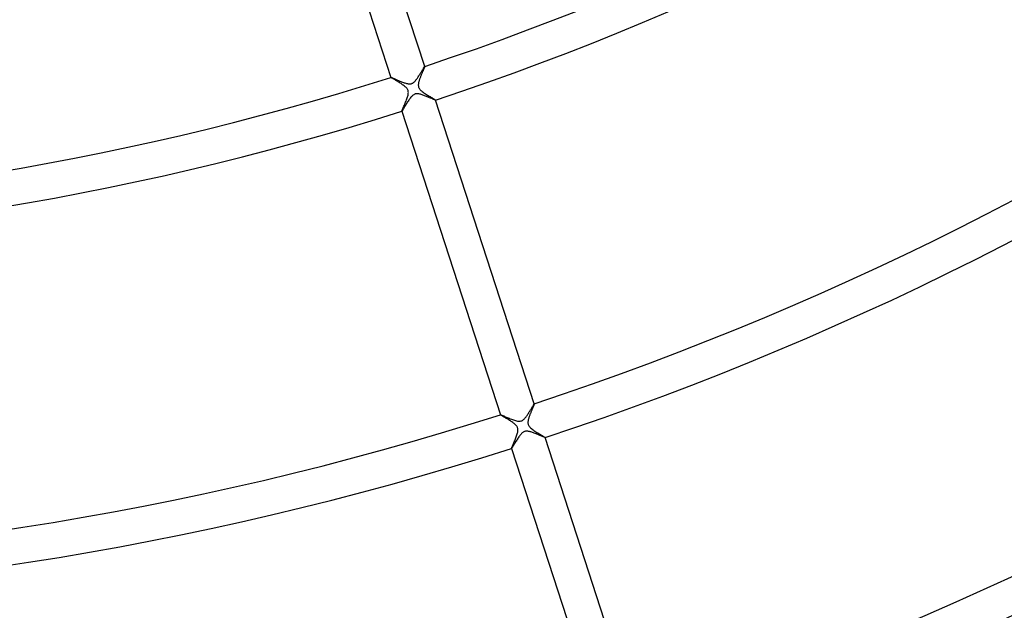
# Model space of a CAD drawing. Header units: millimetres. Extents: x -660 to 660, y -630 to 630.
# Tile 58 of 131: x 54 to 166, y -363 to -297. Entities that reach past the tile are written whole.
import ezdxf

# ---------------------------------------------------------------- set-up
doc = ezdxf.new("R2010")
doc.units = ezdxf.units.MM
doc.layers.add('HIDDEN', color=7, linetype='Continuous')
doc.layers.add('THICK', color=7, linetype='Continuous')

msp = doc.modelspace()

# ---------------------------------------------------------------- linework, layer by layer
at = {"layer": 'HIDDEN'}
for p, q in [((100.0854644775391, -302.0434265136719), (100.0663833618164, -302.0889587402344)), ((100.1029357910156, -302.0012512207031), (100.0854644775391, -302.0434265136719)), ((100.1186676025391, -301.962646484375), (100.1029357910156, -302.0012512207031)), ((100.1324615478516, -301.9280090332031), (100.1186676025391, -301.962646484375)), ((100.1441955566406, -301.8975830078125), (100.1324615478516, -301.9280090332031)), ((100.1537551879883, -301.8715209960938), (100.1441955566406, -301.8975830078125)), ((100.1610488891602, -301.8499755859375), (100.1537551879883, -301.8715209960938)), ((100.1659851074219, -301.8331604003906), (100.1610488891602, -301.8499755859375)), ((100.1651992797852, -301.812744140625), (100.1659469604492, -301.8125610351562)), ((100.1659469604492, -301.8125610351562), (100.1666030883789, -301.8125610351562)), ((100.1684417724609, -301.8211975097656), (100.1659851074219, -301.8331604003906)), ((100.1666030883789, -301.8125610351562), (100.1671752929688, -301.812744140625)), ((100.1671752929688, -301.812744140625), (100.1676559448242, -301.8131103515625)), ((100.1676559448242, -301.8131103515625), (100.1680450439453, -301.8136291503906)), ((100.1680450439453, -301.8136291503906), (100.1683502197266, -301.8143310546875)), ((100.1683502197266, -301.8143310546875), (100.1684417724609, -301.8211975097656)), ((96.36395263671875, -303.0490112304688), (96.3641357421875, -303.0484313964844)), ((96.36395263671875, -303.0496520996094), (96.36395263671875, -303.0490112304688)), ((96.36412048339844, -303.0504150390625), (96.36395263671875, -303.0496520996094)), ((96.36997985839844, -303.0579528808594), (96.36412048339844, -303.0504150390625)), ((96.3641357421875, -303.0484313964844), (96.36449432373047, -303.0479431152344)), ((96.36449432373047, -303.0479431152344), (96.36502075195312, -303.0475769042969)), ((96.36502075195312, -303.0475769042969), (96.36573028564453, -303.0472717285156)), ((96.38394165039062, -303.0696716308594), (96.36997985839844, -303.0579528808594)), ((96.4058837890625, -303.0855712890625), (96.38394165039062, -303.0696716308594)), ((96.43568420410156, -303.1055908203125), (96.4058837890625, -303.0855712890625)), ((96.47278594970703, -303.1294250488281), (96.43568420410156, -303.1055908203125)), ((96.51663208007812, -303.1568298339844), (96.47278594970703, -303.1294250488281)), ((99.64917755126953, -303.0960998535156), (99.62321472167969, -303.166015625)), ((99.67597961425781, -303.0258178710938), (99.64917755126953, -303.0960998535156)), ((99.70331573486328, -302.9556884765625), (99.67597961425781, -303.0258178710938)), ((99.73104858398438, -302.8858642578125), (99.70331573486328, -302.9556884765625)), ((99.75904083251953, -302.8165283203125), (99.73104858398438, -302.8858642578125)), ((99.78716278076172, -302.7478637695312), (99.75904083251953, -302.8165283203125)), ((99.8152847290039, -302.6800231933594), (99.78716278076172, -302.7478637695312)), ((99.84326171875, -302.6131896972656), (99.8152847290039, -302.6800231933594)), ((99.8709716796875, -302.5475463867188), (99.84326171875, -302.6131896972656)), ((99.89828491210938, -302.4832458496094), (99.8709716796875, -302.5475463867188)), ((99.92505645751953, -302.4204711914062), (99.89828491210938, -302.4832458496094)), ((99.95115661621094, -302.3594055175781), (99.92505645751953, -302.4204711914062)), ((99.97642517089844, -302.30029296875), (99.95115661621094, -302.3594055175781)), ((100.0007095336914, -302.2434692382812), (99.97642517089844, -302.30029296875)), ((100.0238800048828, -302.1891784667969), (100.0007095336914, -302.2434692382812)), ((100.0458145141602, -302.1376037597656), (100.0238800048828, -302.1891784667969)), ((100.0663833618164, -302.0889587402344), (100.0458145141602, -302.1376037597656)), ((96.56680297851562, -303.1876220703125), (96.51663208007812, -303.1568298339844)), ((96.62286376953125, -303.2215881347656), (96.56680297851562, -303.1876220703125)), ((96.68437957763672, -303.2586059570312), (96.62286376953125, -303.2215881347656)), ((96.75090789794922, -303.2984008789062), (96.68437957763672, -303.2586059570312)), ((96.82193756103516, -303.3407897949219), (96.75090789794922, -303.2984008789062)), ((96.89701080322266, -303.3855590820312), (96.82193756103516, -303.3407897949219)), ((96.97569274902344, -303.4326171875), (96.89701080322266, -303.3855590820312)), ((97.05754852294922, -303.4818725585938), (96.97569274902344, -303.4326171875)), ((97.14214324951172, -303.5331726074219), (97.05754852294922, -303.4818725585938)), ((97.22904968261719, -303.5864562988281), (97.14214324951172, -303.5331726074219)), ((97.31782531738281, -303.6416015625), (97.22904968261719, -303.5864562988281)), ((97.4079818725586, -303.6984252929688), (97.31782531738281, -303.6416015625)), ((97.49777221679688, -303.7561340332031), (97.4079818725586, -303.6984252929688)), ((97.58598327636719, -303.8142700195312), (97.49777221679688, -303.7561340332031)), ((97.6718978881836, -303.8727111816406), (97.58598327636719, -303.8142700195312)), ((97.75480651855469, -303.9313354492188), (97.6718978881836, -303.8727111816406)), ((97.833984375, -303.9900512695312), (97.75480651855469, -303.9313354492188)), ((97.90872192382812, -304.0487060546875), (97.833984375, -303.9900512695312)), ((97.97828674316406, -304.107177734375), (97.90872192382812, -304.0487060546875)), ((98.04170227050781, -304.1650695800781), (97.97828674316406, -304.107177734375)), ((98.09866333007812, -304.2225646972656), (98.04170227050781, -304.1650695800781)), ((98.1491928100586, -304.2800598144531), (98.09866333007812, -304.2225646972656)), ((99.44587707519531, -303.8783874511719), (99.44554901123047, -303.9436645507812)), ((99.44554901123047, -303.9436645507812), (99.45021057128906, -304.0093994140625)), ((99.45039367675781, -303.8139038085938), (99.44587707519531, -303.8783874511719)), ((99.45021057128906, -304.0093994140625), (99.4604263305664, -304.0736083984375)), ((99.45830535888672, -303.7506103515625), (99.45039367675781, -303.8139038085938)), ((99.46882629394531, -303.6888427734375), (99.45830535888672, -303.7506103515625)), ((99.4604263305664, -304.0736083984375), (99.47637939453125, -304.1356201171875)), ((99.4813003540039, -303.6283264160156), (99.46882629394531, -303.6888427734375)), ((99.47637939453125, -304.1356201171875), (99.49822235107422, -304.1957702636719)), ((99.49604797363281, -303.5663146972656), (99.4813003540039, -303.6283264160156)), ((99.51293182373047, -303.5027160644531), (99.49604797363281, -303.5663146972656)), ((99.49822235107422, -304.1957702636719), (99.52616119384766, -304.2544860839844)), ((99.53178405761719, -303.4376220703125), (99.51293182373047, -303.5027160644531)), ((99.52616119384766, -304.2544860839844), (99.5620346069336, -304.314697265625)), ((99.55242156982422, -303.3712463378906), (99.53178405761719, -303.4376220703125)), ((99.57466125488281, -303.3037414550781), (99.55242156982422, -303.3712463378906)), ((99.59832000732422, -303.2352905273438), (99.57466125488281, -303.3037414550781)), ((99.62321472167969, -303.166015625), (99.59832000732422, -303.2352905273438)), ((98.19332122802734, -304.3379516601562), (98.1491928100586, -304.2800598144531)), ((98.15508270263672, -305.483642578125), (98.19454956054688, -305.3716735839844)), ((98.2314224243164, -304.3973388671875), (98.19332122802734, -304.3379516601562)), ((98.19454956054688, -305.3716735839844), (98.23027038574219, -305.2623291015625)), ((98.23027038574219, -305.2623291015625), (98.26195526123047, -305.1543884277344)), ((98.26366424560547, -304.4595947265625), (98.2314224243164, -304.3973388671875)), ((98.26195526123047, -305.1543884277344), (98.28846740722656, -305.0484619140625)), ((98.28958129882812, -304.5252380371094), (98.26366424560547, -304.4595947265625)), ((98.28846740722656, -305.0484619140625), (98.30863189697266, -304.9454345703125)), ((98.30872344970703, -304.5950317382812), (98.28958129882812, -304.5252380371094)), ((98.30863189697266, -304.9454345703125), (98.3212661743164, -304.8460998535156)), ((98.3208236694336, -304.6708374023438), (98.30872344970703, -304.5950317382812)), ((98.32524871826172, -304.7541198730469), (98.3208236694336, -304.6708374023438)), ((98.3212661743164, -304.8460998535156), (98.32524871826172, -304.7541198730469)), ((99.5620346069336, -304.314697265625), (99.60803985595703, -304.3783264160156)), ((99.60803985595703, -304.3783264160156), (99.66572570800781, -304.4456176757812)), ((99.66572570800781, -304.4456176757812), (99.73509216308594, -304.5155639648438)), ((99.73509216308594, -304.5155639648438), (99.81218719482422, -304.5845947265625)), ((99.81218719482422, -304.5845947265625), (99.89556121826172, -304.6525268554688)), ((99.89556121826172, -304.6525268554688), (99.98396301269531, -304.7193908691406)), ((99.98396301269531, -304.7193908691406), (100.0761489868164, -304.78515625)), ((100.0761489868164, -304.78515625), (100.1715393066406, -304.8502807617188)), ((100.1715393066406, -304.8502807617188), (100.2697448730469, -304.9149780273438)), ((100.2697448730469, -304.9149780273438), (100.3698043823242, -304.9789733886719)), ((100.3698043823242, -304.9789733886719), (100.4707336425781, -305.0419921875)), ((100.4707336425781, -305.0419921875), (100.5715789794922, -305.1037292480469)), ((100.5715789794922, -305.1037292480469), (100.6713485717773, -305.1639099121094)), ((100.6713485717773, -305.1639099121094), (100.7690811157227, -305.2222290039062)), ((100.7690811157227, -305.2222290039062), (100.8638000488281, -305.2783813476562)), ((100.8638000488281, -305.2783813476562), (100.9541549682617, -305.3318481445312)), ((100.9541549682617, -305.3318481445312), (101.0385589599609, -305.3817749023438)), ((97.70748138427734, -306.5629272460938), (97.74468994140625, -306.4764404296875)), ((97.74468994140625, -306.4764404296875), (97.78556823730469, -306.3819580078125)), ((97.78556823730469, -306.3819580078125), (97.82949829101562, -306.2804565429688)), ((97.82949829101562, -306.2804565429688), (97.8758544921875, -306.1728515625)), ((97.8758544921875, -306.1728515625), (97.92377471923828, -306.060791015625)), ((97.92377471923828, -306.060791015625), (97.97212219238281, -305.9462890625)), ((97.97212219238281, -305.9462890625), (98.02015686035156, -305.8303527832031)), ((98.02015686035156, -305.8303527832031), (98.06715393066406, -305.7139587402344)), ((98.06715393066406, -305.7139587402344), (98.11237335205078, -305.5980834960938)), ((98.11237335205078, -305.5980834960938), (98.15508270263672, -305.483642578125)), ((101.0385589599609, -305.3817749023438), (101.1162185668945, -305.4278259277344)), ((101.1162185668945, -305.4278259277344), (101.1863403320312, -305.4696960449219)), ((101.1863403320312, -305.4696960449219), (101.2481460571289, -305.5071105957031)), ((101.2481460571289, -305.5071105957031), (101.3008117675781, -305.5397033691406)), ((101.3008117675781, -305.5397033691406), (101.3432083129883, -305.5669555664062)), ((101.3432083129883, -305.5669555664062), (101.3747024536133, -305.5885314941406)), ((101.3747024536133, -305.5885314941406), (101.3947372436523, -305.6042175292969)), ((101.3947372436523, -305.6042175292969), (101.4028930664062, -305.6138916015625)), ((101.4020004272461, -305.6167297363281), (101.4012908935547, -305.6170349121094)), ((101.4025268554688, -305.6163330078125), (101.4020004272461, -305.6167297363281)), ((101.4028778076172, -305.6158447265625), (101.4025268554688, -305.6163330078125)), ((101.4030609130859, -305.6152954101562), (101.4028778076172, -305.6158447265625)), ((101.4028930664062, -305.6138916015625), (101.4030609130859, -305.6146240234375)), ((101.4030609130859, -305.6146240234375), (101.4030609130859, -305.6152954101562)), ((97.59866333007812, -306.8499450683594), (97.6000747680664, -306.835205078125)), ((97.59896850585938, -306.8506469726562), (97.59866333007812, -306.8499450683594)), ((97.59935760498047, -306.8511962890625), (97.59896850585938, -306.8506469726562)), ((97.59983825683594, -306.8515319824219), (97.59935760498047, -306.8511962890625)), ((97.60041046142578, -306.8517150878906), (97.59983825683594, -306.8515319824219)), ((97.6000747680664, -306.835205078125), (97.60891723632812, -306.8058471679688)), ((97.60107421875, -306.8517456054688), (97.60041046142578, -306.8517150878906)), ((97.60182189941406, -306.8515625), (97.60107421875, -306.8517456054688)), ((97.60891723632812, -306.8058471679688), (97.62467956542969, -306.7629089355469)), ((97.62467956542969, -306.7629089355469), (97.64675903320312, -306.7074279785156)), ((97.64675903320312, -306.7074279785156), (97.67457580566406, -306.6404113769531)), ((97.67457580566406, -306.6404113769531), (97.70748138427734, -306.5629272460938)), ((112.1192855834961, -340.8605041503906), (112.0910797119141, -340.9300842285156)), ((112.1477813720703, -340.7911376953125), (112.1192855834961, -340.8605041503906)), ((112.1764221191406, -340.72216796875), (112.1477813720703, -340.7911376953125)), ((112.2049407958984, -340.654052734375), (112.1764221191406, -340.72216796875)), ((112.2330322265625, -340.58740234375), (112.2049407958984, -340.654052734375)), ((112.2605819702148, -340.5224609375), (112.2330322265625, -340.58740234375)), ((112.2874755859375, -340.4593200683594), (112.2605819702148, -340.5224609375)), ((112.313591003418, -340.3982238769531), (112.2874755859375, -340.4593200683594)), ((112.3388137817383, -340.3392944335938), (112.313591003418, -340.3982238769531)), ((112.3630218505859, -340.2827453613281), (112.3388137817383, -340.3392944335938)), ((112.3861083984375, -340.2286987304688), (112.3630218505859, -340.2827453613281)), ((112.4079513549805, -340.1773681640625), (112.3861083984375, -340.2286987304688)), ((112.4284133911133, -340.1289978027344), (112.4079513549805, -340.1773681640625)), ((112.4473419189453, -340.0838317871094), (112.4284133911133, -340.1289978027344)), ((112.4646301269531, -340.0421142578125), (112.4473419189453, -340.0838317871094)), ((112.4801559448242, -340.0040283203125), (112.4646301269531, -340.0421142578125)), ((112.4937973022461, -339.9697570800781), (112.4801559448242, -340.0040283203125)), ((112.5054321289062, -339.9395446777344), (112.4937973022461, -339.9697570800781)), ((112.5149383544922, -339.91357421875), (112.5054321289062, -339.9395446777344)), ((112.5221557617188, -339.8922424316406), (112.5149383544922, -339.91357421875)), ((112.5269775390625, -339.8756713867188), (112.5221557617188, -339.8922424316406)), ((112.5261001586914, -339.8556823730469), (112.5268478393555, -339.8554992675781)), ((112.5268478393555, -339.8554992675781), (112.5275039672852, -339.8554992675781)), ((112.5293579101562, -339.864013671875), (112.5269775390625, -339.8756713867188)), ((112.5275039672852, -339.8554992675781), (112.528076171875, -339.8556823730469)), ((112.528076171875, -339.8556823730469), (112.5285568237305, -339.8560180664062)), ((112.5285568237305, -339.8560180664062), (112.5289459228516, -339.8565673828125)), ((112.5289459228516, -339.8565673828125), (112.5292434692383, -339.8572692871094)), ((112.5292434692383, -339.8572692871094), (112.5293579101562, -339.864013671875)), ((108.7248458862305, -341.0925903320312), (108.724853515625, -341.0919189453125)), ((108.7250137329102, -341.0933227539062), (108.7248458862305, -341.0925903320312)), ((108.724853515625, -341.0919189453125), (108.7250289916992, -341.0913696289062)), ((108.7312850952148, -341.1012573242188), (108.7250137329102, -341.0933227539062)), ((108.7250289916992, -341.0913696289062), (108.7253875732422, -341.0908813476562)), ((108.7253875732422, -341.0908813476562), (108.7259216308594, -341.0904846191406)), ((108.7259216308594, -341.0904846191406), (108.7266311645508, -341.0901794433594)), ((108.7462768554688, -341.1136779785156), (108.7312850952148, -341.1012573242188)), ((108.7698059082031, -341.1305541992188), (108.7462768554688, -341.1136779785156)), ((108.8016967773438, -341.1518249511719), (108.7698059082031, -341.1305541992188)), ((108.8414535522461, -341.1772155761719), (108.8016967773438, -341.1518249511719)), ((108.8883438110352, -341.2063598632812), (108.8414535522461, -341.1772155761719)), ((108.9418716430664, -341.2390747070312), (108.8883438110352, -341.2063598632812)), ((109.0015487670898, -341.275146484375), (108.9418716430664, -341.2390747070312)), ((109.0668716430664, -341.3143310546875), (109.0015487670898, -341.275146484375)), ((109.1373519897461, -341.3564453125), (109.0668716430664, -341.3143310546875)), ((109.2124938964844, -341.4012451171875), (109.1373519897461, -341.3564453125)), ((109.2917938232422, -341.4485168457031), (109.2124938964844, -341.4012451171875)), ((109.3747711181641, -341.4981689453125), (109.2917938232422, -341.4485168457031)), ((109.4609146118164, -341.5501403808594), (109.3747711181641, -341.4981689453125)), ((109.5497436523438, -341.604248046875), (109.4609146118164, -341.5501403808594)), ((109.640754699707, -341.660400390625), (109.5497436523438, -341.604248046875)), ((109.7334518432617, -341.718505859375), (109.640754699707, -341.660400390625)), ((109.8273315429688, -341.7784729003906), (109.7334518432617, -341.718505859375)), ((109.9207305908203, -341.8394775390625), (109.8273315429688, -341.7784729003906)), ((110.011962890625, -341.9009399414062), (109.9207305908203, -341.8394775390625)), ((110.1001815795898, -341.9627075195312), (110.011962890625, -341.9009399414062)), ((110.1845474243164, -342.0247192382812), (110.1001815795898, -341.9627075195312)), ((111.8095016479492, -341.8738403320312), (111.8058853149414, -341.954345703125)), ((111.8058853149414, -341.954345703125), (111.8092956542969, -342.0357971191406)), ((111.8184127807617, -341.79638671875), (111.8095016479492, -341.8738403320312)), ((111.8308486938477, -341.7236022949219), (111.8184127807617, -341.79638671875)), ((111.8450775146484, -341.6570739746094), (111.8308486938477, -341.7236022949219)), ((111.8598709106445, -341.5965270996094), (111.8450775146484, -341.6570739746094)), ((111.8764724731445, -341.5350036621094), (111.8598709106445, -341.5965270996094)), ((111.8949432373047, -341.4718627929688), (111.8764724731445, -341.5350036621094)), ((111.9151306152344, -341.4072875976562), (111.8949432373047, -341.4718627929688)), ((111.9368591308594, -341.3414306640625), (111.9151306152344, -341.4072875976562)), ((111.9599914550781, -341.2745056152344), (111.9368591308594, -341.3414306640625)), ((111.9843597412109, -341.2066955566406), (111.9599914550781, -341.2745056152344)), ((112.0098114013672, -341.1381530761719), (111.9843597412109, -341.2066955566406)), ((112.0361862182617, -341.069091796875), (112.0098114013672, -341.1381530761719)), ((112.0633239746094, -340.9996643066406), (112.0361862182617, -341.069091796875)), ((112.0910797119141, -340.9300842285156), (112.0633239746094, -340.9996643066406)), ((110.2642135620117, -342.0868225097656), (110.1845474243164, -342.0247192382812)), ((110.3383331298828, -342.1489562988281), (110.2642135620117, -342.0868225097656)), ((110.4054718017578, -342.2103881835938), (110.3383331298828, -342.1489562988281)), ((110.4638137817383, -342.2697143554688), (110.4054718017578, -342.2103881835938)), ((110.5138549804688, -342.3272399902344), (110.4638137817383, -342.2697143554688)), ((110.5562515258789, -342.3834533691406), (110.5138549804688, -342.3272399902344)), ((110.591911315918, -342.4393005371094), (110.5562515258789, -342.3834533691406)), ((110.6221237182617, -342.4970397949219), (110.591911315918, -342.4393005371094)), ((110.6467666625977, -342.5573425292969), (110.6221237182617, -342.4970397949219)), ((110.638313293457, -343.1367492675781), (110.6609268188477, -343.0347290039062)), ((110.6655883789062, -342.6206359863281), (110.6467666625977, -342.5573425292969)), ((110.6609268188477, -343.0347290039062), (110.6768188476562, -342.9364318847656)), ((110.6784744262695, -342.688232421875), (110.6655883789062, -342.6206359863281)), ((110.6768188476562, -342.9364318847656), (110.6848754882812, -342.8450012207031)), ((110.6851654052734, -342.7626342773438), (110.6784744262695, -342.688232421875)), ((110.6848754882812, -342.8450012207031), (110.6851654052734, -342.7626342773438)), ((111.8092956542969, -342.0357971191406), (111.8209762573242, -342.1151123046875)), ((111.8209762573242, -342.1151123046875), (111.8417053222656, -342.1923217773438)), ((111.8417053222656, -342.1923217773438), (111.8722686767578, -342.2679138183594)), ((111.8722686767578, -342.2679138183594), (111.9141387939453, -342.3436889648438)), ((111.9141387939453, -342.3436889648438), (111.968864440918, -342.4208374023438)), ((111.968864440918, -342.4208374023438), (112.0372161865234, -342.49951171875)), ((112.0372161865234, -342.49951171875), (112.1153259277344, -342.576171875)), ((112.1153259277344, -342.576171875), (112.2007827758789, -342.6503295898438)), ((112.2007827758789, -342.6503295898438), (112.2917175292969, -342.7221984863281)), ((112.2917175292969, -342.7221984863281), (112.3870239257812, -342.7924194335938)), ((112.3870239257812, -342.7924194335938), (112.4878997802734, -342.8628234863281)), ((112.4878997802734, -342.8628234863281), (112.5932540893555, -342.9331970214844)), ((112.5932540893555, -342.9331970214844), (112.701789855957, -343.003173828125)), ((112.701789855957, -343.003173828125), (112.8121719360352, -343.0723876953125)), ((112.8121719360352, -343.0723876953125), (112.9230880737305, -343.1404418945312)), ((110.2252044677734, -344.2421569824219), (110.2716751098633, -344.1337280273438)), ((110.2716751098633, -344.1337280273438), (110.3187866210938, -344.0225524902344)), ((110.3187866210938, -344.0225524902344), (110.3658599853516, -343.9096069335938)), ((110.3658599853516, -343.9096069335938), (110.4122161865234, -343.7957458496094)), ((110.4122161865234, -343.7957458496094), (110.4571685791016, -343.6819458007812)), ((110.4571685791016, -343.6819458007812), (110.5000228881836, -343.5690307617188)), ((110.5000228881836, -343.5690307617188), (110.5401077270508, -343.4579772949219)), ((110.5401077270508, -343.4579772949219), (110.5769119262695, -343.3490600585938)), ((110.5769119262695, -343.3490600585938), (110.6099700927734, -343.2417602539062)), ((110.6099700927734, -343.2417602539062), (110.638313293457, -343.1367492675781)), ((112.9230880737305, -343.1404418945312), (113.0332260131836, -343.2069702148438)), ((113.0332260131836, -343.2069702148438), (113.140998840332, -343.2713928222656)), ((113.140998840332, -343.2713928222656), (113.243782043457, -343.3324584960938)), ((113.243782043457, -343.3324584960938), (113.3403549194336, -343.3895874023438)), ((113.3403549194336, -343.3895874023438), (113.4297103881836, -343.4424743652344)), ((113.4297103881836, -343.4424743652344), (113.5108489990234, -343.49072265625)), ((113.5108489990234, -343.49072265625), (113.5827560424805, -343.5339660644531)), ((113.5827560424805, -343.5339660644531), (113.6440505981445, -343.5715637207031)), ((113.6440505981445, -343.5715637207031), (113.6936721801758, -343.6029968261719)), ((113.6936721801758, -343.6029968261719), (113.7307510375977, -343.6279602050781)), ((113.7307510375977, -343.6279602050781), (113.7542953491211, -343.6459655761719)), ((113.7542953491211, -343.6459655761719), (113.763786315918, -343.6567993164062)), ((113.7628860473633, -343.6596374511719), (113.7621841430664, -343.6599426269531)), ((113.7634201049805, -343.6592407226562), (113.7628860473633, -343.6596374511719)), ((113.7637710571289, -343.6587829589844), (113.7634201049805, -343.6592407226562)), ((113.7639541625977, -343.658203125), (113.7637710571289, -343.6587829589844)), ((113.763786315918, -343.6567993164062), (113.7639541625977, -343.6575317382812)), ((113.7639541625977, -343.6575317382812), (113.7639541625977, -343.658203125)), ((109.9595565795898, -344.8928527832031), (109.9608306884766, -344.8786926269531)), ((109.9598617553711, -344.8935546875), (109.9595565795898, -344.8928527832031)), ((109.9602508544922, -344.8941040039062), (109.9598617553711, -344.8935546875)), ((109.9607315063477, -344.8944396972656), (109.9602508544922, -344.8941040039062)), ((109.9613037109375, -344.8946228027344), (109.9607315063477, -344.8944396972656)), ((109.9608306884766, -344.8786926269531), (109.9691696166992, -344.8506164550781)), ((109.9619674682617, -344.8946533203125), (109.9613037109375, -344.8946228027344)), ((109.9627151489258, -344.8944702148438), (109.9619674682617, -344.8946533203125)), ((109.9691696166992, -344.8506164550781), (109.9840927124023, -344.8096313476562)), ((109.9840927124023, -344.8096313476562), (110.0050811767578, -344.756591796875)), ((110.0050811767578, -344.756591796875), (110.0316009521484, -344.6923828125)), ((110.0316009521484, -344.6923828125), (110.0630798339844, -344.6180419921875)), ((110.0630798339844, -344.6180419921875), (110.0987548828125, -344.5349426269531)), ((110.0987548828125, -344.5349426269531), (110.1380462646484, -344.4439697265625)), ((110.1380462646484, -344.4439697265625), (110.1803894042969, -344.3460998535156)), ((110.1803894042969, -344.3460998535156), (110.2252044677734, -344.2421569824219))]:
    msp.add_line(p, q, dxfattribs=at)
at = {"layer": 'THICK'}
for p, q in [((100.1683456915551, -301.8143325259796), (89.04193793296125, -267.5707705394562)), ((85.2377169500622, -268.8068541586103), (96.3641239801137, -303.0504139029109)), ((99.98548126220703, -302.0893859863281), (100.0173873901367, -302.0359191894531)), ((100.0173873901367, -302.0359191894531), (100.0466461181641, -301.9873657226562)), ((100.0466461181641, -301.9873657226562), (100.073112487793, -301.9440307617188)), ((100.073112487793, -301.9440307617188), (100.0966567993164, -301.9062805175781)), ((100.0966567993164, -301.9062805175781), (100.1171493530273, -301.8743896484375)), ((100.1171493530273, -301.8743896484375), (100.1344146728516, -301.8487548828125)), ((100.1344146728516, -301.8487548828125), (100.148193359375, -301.8298950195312)), ((100.148193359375, -301.8298950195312), (100.1584548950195, -301.81787109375)), ((100.1584548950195, -301.81787109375), (100.1651992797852, -301.812744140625)), ((96.36573028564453, -303.0472717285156), (96.3756332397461, -303.0476989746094)), ((96.3756332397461, -303.0476989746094), (96.39388275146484, -303.0524291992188)), ((96.39388275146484, -303.0524291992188), (96.4201431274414, -303.0612487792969)), ((96.4201431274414, -303.0612487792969), (96.4540786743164, -303.073974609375)), ((96.4540786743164, -303.073974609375), (96.495361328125, -303.0903625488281)), ((96.495361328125, -303.0903625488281), (96.54346466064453, -303.1101379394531)), ((96.54346466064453, -303.1101379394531), (96.59764099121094, -303.1329345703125)), ((96.59764099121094, -303.1329345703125), (96.65742492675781, -303.158447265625)), ((99.2911605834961, -303.2061767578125), (99.34364318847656, -303.1316833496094)), ((99.34364318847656, -303.1316833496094), (99.39608764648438, -303.0545349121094)), ((99.39608764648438, -303.0545349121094), (99.44837188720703, -302.9752807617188)), ((99.44837188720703, -302.9752807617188), (99.50037384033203, -302.8944091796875)), ((99.50037384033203, -302.8944091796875), (99.5519790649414, -302.8125)), ((99.5519790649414, -302.8125), (99.60299682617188, -302.7301635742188)), ((99.60299682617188, -302.7301635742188), (99.65266418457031, -302.6489868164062)), ((99.65266418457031, -302.6489868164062), (99.70075225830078, -302.5695190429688)), ((99.70075225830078, -302.5695190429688), (99.74717712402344, -302.4920959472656)), ((99.74717712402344, -302.4920959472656), (99.7918472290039, -302.4170532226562)), ((99.7918472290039, -302.4170532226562), (99.83466339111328, -302.3447265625)), ((99.83466339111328, -302.3447265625), (99.87553405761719, -302.2754516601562)), ((99.87553405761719, -302.2754516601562), (99.91436004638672, -302.2095947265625)), ((99.91436004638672, -302.2095947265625), (99.95106506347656, -302.1474304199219)), ((99.95106506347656, -302.1474304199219), (99.98548126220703, -302.0893859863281)), ((96.65742492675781, -303.158447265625), (96.72235870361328, -303.1864013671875)), ((96.72235870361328, -303.1864013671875), (96.79198455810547, -303.216552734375)), ((96.79198455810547, -303.216552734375), (96.8658447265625, -303.2485656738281)), ((96.8658447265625, -303.2485656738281), (96.94355773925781, -303.2822875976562)), ((96.94355773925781, -303.2822875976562), (97.02484130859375, -303.3174743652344)), ((97.02484130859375, -303.3174743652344), (97.10936737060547, -303.3538208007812)), ((97.10936737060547, -303.3538208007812), (97.19680786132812, -303.3910827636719)), ((97.19680786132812, -303.3910827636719), (97.28683471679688, -303.428955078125)), ((97.28683471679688, -303.428955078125), (97.37913513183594, -303.4671325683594)), ((97.37913513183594, -303.4671325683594), (97.47337341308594, -303.5053405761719)), ((97.47337341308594, -303.5053405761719), (97.5692367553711, -303.5432739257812)), ((97.5692367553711, -303.5432739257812), (97.66548919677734, -303.5802307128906)), ((97.66548919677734, -303.5802307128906), (97.76044464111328, -303.6152954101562)), ((97.76044464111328, -303.6152954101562), (97.85369110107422, -303.6480102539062)), ((97.85369110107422, -303.6480102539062), (97.94485473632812, -303.6779479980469)), ((97.94485473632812, -303.6779479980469), (98.03353881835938, -303.7047424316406)), ((98.03353881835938, -303.7047424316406), (98.12057495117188, -303.7282409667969)), ((98.12057495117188, -303.7282409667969), (98.20972442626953, -303.748779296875)), ((98.20972442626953, -303.748779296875), (98.30020141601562, -303.7649230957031)), ((98.30020141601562, -303.7649230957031), (98.39073944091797, -303.775146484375)), ((98.39073944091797, -303.775146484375), (98.4774398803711, -303.7779846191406)), ((98.4774398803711, -303.7779846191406), (98.55694580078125, -303.7731323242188)), ((98.55694580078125, -303.7731323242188), (98.63030242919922, -303.7610473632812)), ((98.63030242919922, -303.7610473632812), (98.69842529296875, -303.7421875)), ((98.69842529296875, -303.7421875), (98.76116943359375, -303.7174987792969)), ((98.76116943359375, -303.7174987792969), (98.82343292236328, -303.6854553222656)), ((98.82343292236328, -303.6854553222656), (98.8864974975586, -303.6449584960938)), ((98.8864974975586, -303.6449584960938), (98.95073699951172, -303.5952758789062)), ((98.95073699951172, -303.5952758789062), (99.01482391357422, -303.5373840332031)), ((99.01482391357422, -303.5373840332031), (99.07555389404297, -303.4752197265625)), ((99.07555389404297, -303.4752197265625), (99.13279724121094, -303.4105834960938)), ((99.13279724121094, -303.4105834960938), (99.18651580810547, -303.3450927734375)), ((99.18651580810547, -303.3450927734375), (99.2387466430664, -303.2774963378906)), ((99.2387466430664, -303.2774963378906), (99.2911605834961, -303.2061767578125)), ((98.60922241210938, -305.2988891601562), (98.54704284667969, -305.3772583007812)), ((98.67269134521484, -305.2249450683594), (98.60922241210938, -305.2988891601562)), ((98.73754119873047, -305.1564331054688), (98.67269134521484, -305.2249450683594)), ((98.80313110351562, -305.0951232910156), (98.73754119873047, -305.1564331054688)), ((98.86688995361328, -305.0437316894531), (98.80313110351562, -305.0951232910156)), ((98.92884826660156, -305.0017700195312), (98.86688995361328, -305.0437316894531)), ((98.98931121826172, -304.9682922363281), (98.92884826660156, -305.0017700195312)), ((99.0487289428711, -304.9424438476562), (98.98931121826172, -304.9682922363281)), ((99.11139678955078, -304.9222412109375), (99.0487289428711, -304.9424438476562)), ((99.17929077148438, -304.9077453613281), (99.11139678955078, -304.9222412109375)), ((99.2533187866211, -304.8995666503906), (99.17929077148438, -304.9077453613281)), ((99.33453369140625, -304.8984069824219), (99.2533187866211, -304.8995666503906)), ((99.42371368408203, -304.9048156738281), (99.33453369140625, -304.8984069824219)), ((99.51593017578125, -304.9181823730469), (99.42371368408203, -304.9048156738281)), ((99.60791015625, -304.9369506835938), (99.51593017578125, -304.9181823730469)), ((99.69844055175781, -304.9596252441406), (99.60791015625, -304.9369506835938)), ((99.78697967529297, -304.9849548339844), (99.69844055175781, -304.9596252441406)), ((99.87736511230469, -305.0133972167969), (99.78697967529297, -304.9849548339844)), ((99.9701156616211, -305.0447692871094), (99.87736511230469, -305.0133972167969)), ((100.064826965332, -305.0786743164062), (99.9701156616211, -305.0447692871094)), ((100.1610717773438, -305.1146850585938), (100.064826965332, -305.0786743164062)), ((100.2584457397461, -305.1524353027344), (100.1610717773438, -305.1146850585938)), ((100.3552703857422, -305.19091796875), (100.2584457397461, -305.1524353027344)), ((100.4502105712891, -305.2294311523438), (100.3552703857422, -305.19091796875)), ((100.5429077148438, -305.2677001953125), (100.4502105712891, -305.2294311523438)), ((100.6330337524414, -305.305419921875), (100.5429077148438, -305.2677001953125)), ((100.7202224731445, -305.3423156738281), (100.6330337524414, -305.305419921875)), ((100.8041381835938, -305.3780517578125), (100.7202224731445, -305.3423156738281)), ((97.8604736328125, -306.4475708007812), (97.81808471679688, -306.5184020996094)), ((97.90628814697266, -306.3709106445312), (97.8604736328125, -306.4475708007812)), ((97.95550537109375, -306.2887573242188), (97.90628814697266, -306.3709106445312)), ((98.00809478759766, -306.2013244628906), (97.95550537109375, -306.2887573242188)), ((98.06401824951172, -306.1089477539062), (98.00809478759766, -306.2013244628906)), ((98.12222290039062, -306.0135803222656), (98.06401824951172, -306.1089477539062)), ((98.18153381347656, -305.9176330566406), (98.12222290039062, -306.0135803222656)), ((98.24169158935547, -305.8219299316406), (98.18153381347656, -305.9176330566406)), ((98.30245208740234, -305.7273864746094), (98.24169158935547, -305.8219299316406)), ((98.36358642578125, -305.6348266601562), (98.30245208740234, -305.7273864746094)), ((98.42483520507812, -305.5451049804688), (98.36358642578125, -305.6348266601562)), ((98.48595428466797, -305.4591064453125), (98.42483520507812, -305.5451049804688)), ((98.54704284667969, -305.3772583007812), (98.48595428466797, -305.4591064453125)), ((100.8844299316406, -305.412353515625), (100.8041381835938, -305.3780517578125)), ((100.9607543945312, -305.4449768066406), (100.8844299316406, -305.412353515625)), ((101.03271484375, -305.4756469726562), (100.9607543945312, -305.4449768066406)), ((101.0998458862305, -305.5040893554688), (101.03271484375, -305.4756469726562)), ((101.1616439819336, -305.5300598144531), (101.0998458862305, -305.5040893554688)), ((101.217643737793, -305.55322265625), (101.1616439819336, -305.5300598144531)), ((101.2673492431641, -305.5733337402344), (101.217643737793, -305.55322265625)), ((101.3101348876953, -305.5900573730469), (101.2673492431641, -305.5733337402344)), ((101.3452529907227, -305.6029968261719), (101.3101348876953, -305.5900573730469)), ((101.3723678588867, -305.6119079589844), (101.3452529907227, -305.6029968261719)), ((101.3911590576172, -305.6166687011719), (101.3723678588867, -305.6119079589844)), ((101.4012908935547, -305.6170349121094), (101.3911590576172, -305.6166687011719)), ((112.5292449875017, -339.8572687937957), (101.4028968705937, -305.6138903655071)), ((97.59866619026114, -306.8499441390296), (108.7250150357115, -341.0933248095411)), ((97.60958099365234, -306.8455505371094), (97.60182189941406, -306.8515625)), ((97.62179565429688, -306.8309631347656), (97.60958099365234, -306.8455505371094)), ((97.6383285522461, -306.8080749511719), (97.62179565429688, -306.8309631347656)), ((97.65894317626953, -306.7773132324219), (97.6383285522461, -306.8080749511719)), ((97.68348693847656, -306.7390747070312), (97.65894317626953, -306.7773132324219)), ((97.71180725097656, -306.6937561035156), (97.68348693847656, -306.7390747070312)), ((97.74373626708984, -306.6416931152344), (97.71180725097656, -306.6937561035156)), ((97.77916717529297, -306.5832214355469), (97.74373626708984, -306.6416931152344)), ((97.81808471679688, -306.5184020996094), (97.77916717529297, -306.5832214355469)), ((111.8642654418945, -340.9321594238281), (111.9158172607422, -340.8504028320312)), ((111.9158172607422, -340.8504028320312), (111.9666748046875, -340.768310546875)), ((111.9666748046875, -340.768310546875), (112.0166931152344, -340.6863708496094)), ((112.0166931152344, -340.6863708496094), (112.0657119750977, -340.6051025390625)), ((112.0657119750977, -340.6051025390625), (112.1135864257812, -340.5250549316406)), ((112.1135864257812, -340.5250549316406), (112.1601486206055, -340.4467163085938)), ((112.1601486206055, -340.4467163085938), (112.2051010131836, -340.370849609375)), ((112.2051010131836, -340.370849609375), (112.247917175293, -340.2984313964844)), ((112.247917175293, -340.2984313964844), (112.2884140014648, -340.2298889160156)), ((112.2884140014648, -340.2298889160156), (112.3264312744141, -340.1656799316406)), ((112.3264312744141, -340.1656799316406), (112.3618011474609, -340.106201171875)), ((112.3618011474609, -340.106201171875), (112.3943557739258, -340.0519104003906)), ((112.3943557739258, -340.0519104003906), (112.4239349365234, -340.0032043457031)), ((112.4239349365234, -340.0032043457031), (112.4502182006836, -339.9607543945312)), ((112.4502182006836, -339.9607543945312), (112.4729461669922, -339.9250793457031)), ((112.4729461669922, -339.9250793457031), (112.4920043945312, -339.8964233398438)), ((112.4920043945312, -339.8964233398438), (112.5072860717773, -339.8751525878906)), ((112.5072860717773, -339.8751525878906), (112.5186996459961, -339.8614501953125)), ((112.5186996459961, -339.8614501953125), (112.5261001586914, -339.8556823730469)), ((108.7266311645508, -341.0901794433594), (108.740592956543, -341.0914611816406)), ((108.740592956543, -341.0914611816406), (108.7678756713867, -341.0995788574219)), ((108.7678756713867, -341.0995788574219), (108.8078689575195, -341.1141052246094)), ((108.8078689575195, -341.1141052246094), (108.8599395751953, -341.1347045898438)), ((108.8599395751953, -341.1347045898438), (108.9228057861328, -341.1606750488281)), ((108.9228057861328, -341.1606750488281), (108.9953079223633, -341.1913757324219)), ((108.9953079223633, -341.1913757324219), (109.0764999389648, -341.2262573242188)), ((109.0764999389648, -341.2262573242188), (109.1654510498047, -341.2647094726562)), ((109.1654510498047, -341.2647094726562), (109.2612380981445, -341.3062438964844)), ((109.2612380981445, -341.3062438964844), (109.3631210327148, -341.3503723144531)), ((109.3631210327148, -341.3503723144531), (109.4704132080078, -341.396484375)), ((109.4704132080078, -341.396484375), (109.5824584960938, -341.4440612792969)), ((109.5824584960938, -341.4440612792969), (109.6985626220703, -341.4925231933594)), ((109.6985626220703, -341.4925231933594), (109.8180618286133, -341.541259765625)), ((109.8180618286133, -341.541259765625), (109.9395980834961, -341.5894470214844)), ((109.9395980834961, -341.5894470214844), (110.0599670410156, -341.6353149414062)), ((110.0599670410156, -341.6353149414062), (110.1781387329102, -341.6778869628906)), ((110.1781387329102, -341.6778869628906), (110.2933044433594, -341.7164001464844)), ((110.2933044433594, -341.7164001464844), (110.404655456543, -341.7500305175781)), ((110.404655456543, -341.7500305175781), (110.5151977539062, -341.7788391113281)), ((110.5151977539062, -341.7788391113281), (110.6288604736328, -341.8020935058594)), ((110.6288604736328, -341.8020935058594), (110.7432250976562, -341.8167724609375)), ((110.7432250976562, -341.8167724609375), (110.851432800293, -341.8199462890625)), ((110.851432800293, -341.8199462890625), (110.9481887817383, -341.8113098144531)), ((110.9481887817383, -341.8113098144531), (111.0355224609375, -341.7918701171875)), ((111.0355224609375, -341.7918701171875), (111.1149063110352, -341.7628479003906)), ((111.1149063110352, -341.7628479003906), (111.1883544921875, -341.7252807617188)), ((111.1883544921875, -341.7252807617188), (111.2569808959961, -341.6802368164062)), ((111.2569808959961, -341.6802368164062), (111.3212814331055, -341.6291809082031)), ((111.3212814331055, -341.6291809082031), (111.3813400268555, -341.573974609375)), ((111.3813400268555, -341.573974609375), (111.4374847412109, -341.51611328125)), ((111.4374847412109, -341.51611328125), (111.4924087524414, -341.4541625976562)), ((111.4924087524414, -341.4541625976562), (111.5467987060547, -341.3880004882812)), ((111.5467987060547, -341.3880004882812), (111.6006927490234, -341.3182373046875)), ((111.6006927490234, -341.3182373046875), (111.6541061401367, -341.2453918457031)), ((111.6541061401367, -341.2453918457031), (111.7070541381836, -341.1700439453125)), ((111.7070541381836, -341.1700439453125), (111.7597351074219, -341.0924987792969)), ((111.7597351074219, -341.0924987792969), (111.8121871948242, -341.0130310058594)), ((111.8121871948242, -341.0130310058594), (111.8642654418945, -340.9321594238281)), ((111.225341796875, -343.087646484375), (111.1608657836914, -343.1399536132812)), ((111.2881317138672, -343.0448608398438), (111.225341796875, -343.087646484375)), ((111.3495635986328, -343.0107727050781), (111.2881317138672, -343.0448608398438)), ((111.4100875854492, -342.9844665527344), (111.3495635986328, -343.0107727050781)), ((111.4736633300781, -342.9640808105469), (111.4100875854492, -342.9844665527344)), ((111.542236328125, -342.9496459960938), (111.4736633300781, -342.9640808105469)), ((111.6169738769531, -342.9416809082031), (111.542236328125, -342.9496459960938)), ((111.6989059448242, -342.9407958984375), (111.6169738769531, -342.9416809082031)), ((111.7887268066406, -342.9475708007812), (111.6989059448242, -342.9407958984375)), ((111.8813095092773, -342.9613037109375), (111.7887268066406, -342.9475708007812)), ((111.9735336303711, -342.9803771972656), (111.8813095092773, -342.9613037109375)), ((112.064208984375, -343.0033264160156), (111.9735336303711, -342.9803771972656)), ((112.1529159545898, -343.0288696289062), (112.064208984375, -343.0033264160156)), ((112.2435913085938, -343.0575561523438), (112.1529159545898, -343.0288696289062)), ((112.3365783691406, -343.0891418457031), (112.2435913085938, -343.0575561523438)), ((112.4314575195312, -343.1232299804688), (112.3365783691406, -343.0891418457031)), ((112.5278091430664, -343.1593933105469), (112.4314575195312, -343.1232299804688)), ((110.4233779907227, -344.15380859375), (110.3681488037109, -344.2450866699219)), ((110.4814224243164, -344.0586853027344), (110.4233779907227, -344.15380859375)), ((110.5407104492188, -343.9626770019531), (110.4814224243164, -344.0586853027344)), ((110.6008071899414, -343.8669738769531), (110.5407104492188, -343.9626770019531)), ((110.6614990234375, -343.7724304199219), (110.6008071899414, -343.8669738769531)), ((110.7225341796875, -343.6798706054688), (110.6614990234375, -343.7724304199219)), ((110.7836837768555, -343.5901489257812), (110.7225341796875, -343.6798706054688)), ((110.8447113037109, -343.504150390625), (110.7836837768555, -343.5901489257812)), ((110.9054870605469, -343.4225463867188), (110.8447113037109, -343.504150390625)), ((110.9672088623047, -343.3445129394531), (110.9054870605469, -343.4225463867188)), ((111.0303421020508, -343.2706298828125), (110.9672088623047, -343.3445129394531)), ((111.0949859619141, -343.2019653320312), (111.0303421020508, -343.2706298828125)), ((111.1608657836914, -343.1399536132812), (111.0949859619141, -343.2019653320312)), ((112.6252059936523, -343.1972351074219), (112.5278091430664, -343.1593933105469)), ((112.7218780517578, -343.2357482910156), (112.6252059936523, -343.1972351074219)), ((112.8166198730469, -343.2742614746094), (112.7218780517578, -343.2357482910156)), ((112.9090805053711, -343.3125), (112.8166198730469, -343.2742614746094)), ((112.9989166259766, -343.3501586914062), (112.9090805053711, -343.3125)), ((113.0857925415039, -343.3869323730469), (112.9989166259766, -343.3501586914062)), ((113.1693572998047, -343.4225769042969), (113.0857925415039, -343.3869323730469)), ((113.2492752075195, -343.4567565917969), (113.1693572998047, -343.4225769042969)), ((113.3252029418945, -343.4892272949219), (113.2492752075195, -343.4567565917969)), ((113.3967361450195, -343.5197143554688), (113.3252029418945, -343.4892272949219)), ((113.4634170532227, -343.5480041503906), (113.3967361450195, -343.5197143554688)), ((113.524772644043, -343.5737915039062), (113.4634170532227, -343.5480041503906)), ((113.580322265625, -343.5968017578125), (113.524772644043, -343.5737915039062)), ((113.6296005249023, -343.6167297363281), (113.580322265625, -343.5968017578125)), ((113.6719741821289, -343.6332702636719), (113.6296005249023, -343.6167297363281)), ((113.7067337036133, -343.6460876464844), (113.6719741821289, -343.6332702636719)), ((113.7335662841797, -343.6549072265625), (113.7067337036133, -343.6460876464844)), ((113.7521438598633, -343.6596069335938), (113.7335662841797, -343.6549072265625)), ((113.7621841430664, -343.6599426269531), (113.7521438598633, -343.6596069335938)), ((124.2720560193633, -375.9979249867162), (113.7637871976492, -343.6567990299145)), ((109.9595565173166, -344.892852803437), (120.4678253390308, -377.2339787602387)), ((109.9705047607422, -344.8883972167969), (109.9627151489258, -344.8944702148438)), ((109.9827651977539, -344.8737487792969), (109.9705047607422, -344.8883972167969)), ((109.9994125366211, -344.8506469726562), (109.9827651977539, -344.8737487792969)), ((110.0201644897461, -344.8196411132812), (109.9994125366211, -344.8506469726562)), ((110.0448379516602, -344.7811584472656), (110.0201644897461, -344.8196411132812)), ((110.0732727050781, -344.735595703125), (110.0448379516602, -344.7811584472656)), ((110.1052932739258, -344.6833190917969), (110.0732727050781, -344.735595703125)), ((110.1407470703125, -344.624755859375), (110.1052932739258, -344.6833190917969)), ((110.1795883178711, -344.5600280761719), (110.1407470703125, -344.624755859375)), ((110.221794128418, -344.4894104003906), (110.1795883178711, -344.5600280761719)), ((110.2673187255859, -344.4131774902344), (110.221794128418, -344.4894104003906)), ((110.3161163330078, -344.3316345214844), (110.2673187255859, -344.4131774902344)), ((110.3681488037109, -344.2450866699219), (110.3161163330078, -344.3316345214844))]:
    msp.add_line(p, q, dxfattribs=at)
for centre, radius, start, end in [((0, 2.449212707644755e-15), 592.5, 179.9999801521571, 0), ((0, 3.612588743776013e-15), 581.75, 179.9999801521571, 0), ((0, 4.775964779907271e-15), 571, 179.9999801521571, 0), ((0, 5.93934081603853e-15), 560.25, 179.9999801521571, 0), ((0, 7.102716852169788e-15), 549.5, 179.9999801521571, 0), ((0, 8.266092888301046e-15), 538.75, 179.9999801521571, 0), ((0, 9.429468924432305e-15), 528, 179.9999801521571, 0), ((0, 1.059284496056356e-14), 517.25, 179.9999801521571, 0), ((0, 1.175622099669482e-14), 506.5, 179.9999801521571, 0), ((0, 1.291959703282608e-14), 495.75, 179.9999801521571, 0), ((0, 1.408297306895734e-14), 485, 179.9999801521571, 0), ((0, 1.52463491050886e-14), 474.25, 179.9999801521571, 0), ((0, 1.640972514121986e-14), 463.5, 179.9999801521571, 0), ((0, 1.757310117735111e-14), 452.75, 179.9999801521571, 0), ((0, 1.873647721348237e-14), 442, 179.9999801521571, 0), ((0, 1.989985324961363e-14), 431.25, 179.9999801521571, 0), ((0, 2.106322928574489e-14), 420.5, 179.9999801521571, 0), ((0, 2.222660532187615e-14), 409.75, 179.9999801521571, 0), ((0, 2.314506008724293e-14), 400, 179.9999801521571, 0), ((0, 2.314506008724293e-14), 318, 288.3598783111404, 323.640098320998), ((0, 2.314506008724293e-14), 322, 288.3554092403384, 323.6445673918), ((0, 2.314506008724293e-14), 358, 288.3197139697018, 323.6803199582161), ((0, 2.314506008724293e-14), 362, 288.3161616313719, 323.683872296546), ((0, 2.314506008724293e-14), 396, 288.2890034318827, 323.7109732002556), ((0, 2.222660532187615e-14), 405.75, 288.2798361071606, 323.7201978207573), ((0, 2.106322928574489e-14), 416.5, 288.2741065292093, 323.725870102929), ((0, 1.989985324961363e-14), 427.25, 288.268033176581, 323.7319434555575), ((0, 1.873647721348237e-14), 438, 288.2616160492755, 323.7384178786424), ((0, 1.757310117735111e-14), 448.75, 288.254855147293, 323.7451787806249), ((0, 1.640972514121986e-14), 459.5, 288.2493547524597, 323.7506218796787), ((0, 1.52463491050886e-14), 470.25, 288.2436824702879, 323.7562941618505), ((0, 1.408297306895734e-14), 481, 288.2382393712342, 323.7617372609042), ((0, 1.291959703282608e-14), 491.75, 288.2330254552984, 323.7669511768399), ((0, 1.175622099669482e-14), 502.5, 288.2280407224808, 323.7719359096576), ((0, 2.314506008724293e-14), 318, 252.3599087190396, 287.6400714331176), ((0, 1.059284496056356e-14), 513.25, 288.2232851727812, 323.7767487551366), ((0, 2.314506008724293e-14), 322, 252.3554396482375, 287.6445405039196), ((0, 9.429468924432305e-15), 524, 288.2187015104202, 323.7813324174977), ((0, 2.314506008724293e-14), 358, 252.3196870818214, 287.6802930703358), ((0, 2.314506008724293e-14), 362, 252.3161347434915, 287.6838454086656)]:
    msp.add_arc(centre, radius, start, end, dxfattribs=at)

doc.saveas('drawing.dxf')
